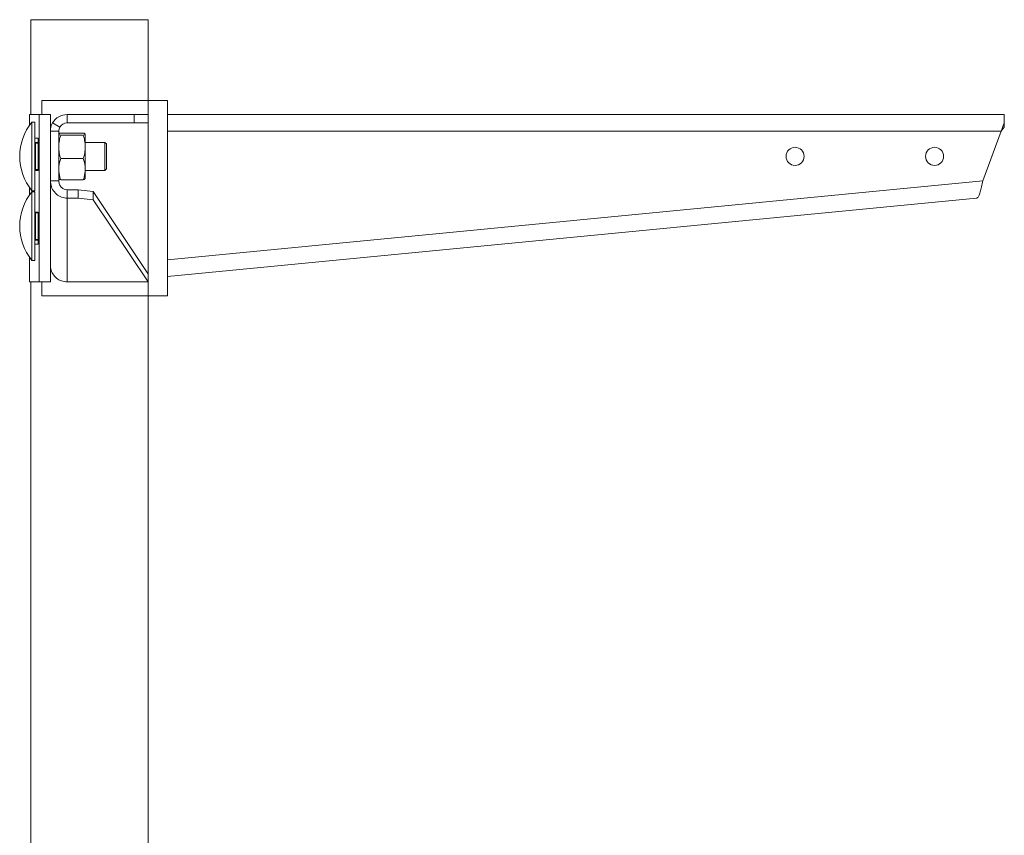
# Model space of a CAD drawing. Header units: millimetres. Extents: x 232 to 1296, y -47 to 1176.
# Tile 32 of 32: x 943 to 1296, y 883 to 1176. Entities that reach past the tile are written whole.
import ezdxf

# ---------------------------------------------------------------- set-up
doc = ezdxf.new("R2010")
doc.units = ezdxf.units.MM

msp = doc.modelspace()

# ---------------------------------------------------------------- linework, layer by layer
at = {"color": 7, "linetype": 'Continuous', "lineweight": 15}
for p, q in [((946.82, 1141.7), (946.82, 1175.7)), ((988.82, 1175.7), (946.82, 1175.7)), ((988.82, 1146.7), (988.82, 1175.7)), ((950.82, 1141.7), (950.82, 1146.7)), ((950.82, 1146.7), (988.82, 1146.7)), ((988.82, 1146.7), (995.82, 1146.7)), ((995.82, 1146.7), (995.82, 1076.7)), ((946.34, 1141.7), (946.34, 1137.88)), ((946.34, 1141.7), (946.36, 1141.7)), ((949.83, 1141.7), (946.36, 1141.7)), ((953.82, 1141.7), (949.83, 1141.7)), ((949.83, 1081.7), (949.83, 1141.7)), ((953.82, 1135.7), (953.82, 1141.7)), ((959.82, 1141.7), (959.82, 1138.7)), ((959.82, 1141.7), (983.82, 1141.7)), ((983.82, 1138.7), (983.82, 1141.7)), ((983.82, 1141.7), (988.82, 1141.7)), ((988.82, 1141.7), (988.82, 1138.7)), ((1295.77, 1141.7), (995.82, 1141.7)), ((1295.77, 1138.7), (1295.77, 1141.7)), ((948.2, 1139.02), (947.2, 1139.02)), ((947.2, 1126.7), (947.2, 1139.02)), ((948.2, 1126.7), (948.2, 1139.02)), ((954.62, 1138.7), (957.22, 1137.2)), ((959.82, 1138.7), (983.82, 1138.7)), ((988.82, 1138.7), (983.82, 1138.7)), ((1295.77, 1138.7), (1295.77, 1137.2)), ((949.39, 1133.2), (948.2, 1133.2)), ((949.39, 1121.7), (949.39, 1133.2)), ((956.82, 1135.7), (953.82, 1135.7)), ((953.82, 1117.95), (953.82, 1135.7)), ((956.82, 1117.95), (956.82, 1135.7)), ((957.53, 1135.07), (965.61, 1135.07)), ((957.53, 1134.27), (965.61, 1134.27)), ((966.32, 1130.09), (966.32, 1134.67)), ((1288.09, 1117.95), (1294.66, 1135.7)), ((948.2, 1131.45), (948.45, 1131.45)), ((948.45, 1131.45), (948.45, 1131.7)), ((948.45, 1131.7), (949.39, 1131.7)), ((948.45, 1131.45), (948.45, 1121.95)), ((973.4, 1131.7), (966.32, 1131.7)), ((966.32, 1122.12), (966.32, 1130.09)), ((973.9, 1131.2), (973.4, 1131.7)), ((973.4, 1126.7), (973.4, 1131.7)), ((973.9, 1131.2), (973.9, 1126.7)), ((947.2, 1114.37), (947.2, 1126.7)), ((948.2, 1114.37), (948.2, 1126.7)), ((957.53, 1125.9), (965.61, 1125.9)), ((973.4, 1121.7), (973.4, 1126.7)), ((973.9, 1126.7), (973.9, 1122.2)), ((948.45, 1121.95), (948.2, 1121.95)), ((948.45, 1121.7), (948.45, 1121.95)), ((949.01, 1121.7), (948.45, 1121.7)), ((949.01, 1121.7), (949.39, 1121.7)), ((966.32, 1122.12), (966.32, 1118.71)), ((966.32, 1121.7), (973.4, 1121.7)), ((973.4, 1121.7), (973.9, 1122.2)), ((946.34, 1115.52), (946.34, 1112.89)), ((956.82, 1117.95), (953.82, 1117.95)), ((953.82, 1091.64), (953.82, 1117.95)), ((957.53, 1118.33), (965.61, 1118.33)), ((947.2, 1114.37), (948.2, 1114.37)), ((948.2, 1114.04), (947.2, 1114.04)), ((947.2, 1101.71), (947.2, 1114.04)), ((948.2, 1101.71), (948.2, 1114.04)), ((959.82, 1114.68), (959.82, 1111.7)), ((963.82, 1114.68), (959.82, 1114.68)), ((963.82, 1111.7), (963.82, 1114.68)), ((963.82, 1114.68), (969.16, 1114.17)), ((969.16, 1114.17), (969.16, 1111.18)), ((988.8, 1084.71), (969.16, 1114.17)), ((959.82, 1081.7), (959.82, 1111.7)), ((963.82, 1111.7), (959.82, 1111.7)), ((969.16, 1111.18), (963.82, 1111.7)), ((988.82, 1081.7), (969.16, 1111.18)), ((995.82, 1083.64), (1285.77, 1111.7)), ((948.2, 1106.46), (948.45, 1106.46)), ((948.45, 1106.46), (948.45, 1106.71)), ((948.45, 1106.71), (949.01, 1106.71)), ((948.45, 1106.46), (948.45, 1096.96)), ((949.39, 1106.7), (949.02, 1106.7)), ((949.39, 1095.2), (949.39, 1106.7)), ((947.2, 1089.39), (947.2, 1101.71)), ((948.2, 1089.39), (948.2, 1101.71)), ((948.45, 1096.96), (948.2, 1096.96)), ((948.2, 1095.2), (949.39, 1095.2)), ((948.45, 1096.71), (948.45, 1096.96)), ((949.39, 1096.71), (948.45, 1096.71)), ((953.82, 1081.7), (953.82, 1091.64)), ((946.34, 1090.53), (946.34, 1081.7)), ((947.2, 1089.39), (948.2, 1089.39)), ((946.36, 1081.7), (946.34, 1081.7)), ((946.36, 1081.7), (949.83, 1081.7)), ((946.82, 675.7), (946.82, 1081.7)), ((953.82, 1081.7), (949.83, 1081.7)), ((950.82, 1076.7), (950.82, 1081.7)), ((959.82, 1081.7), (988.82, 1081.7)), ((988.82, 1076.7), (950.82, 1076.7)), ((988.82, 675.7), (988.82, 1076.7)), ((995.82, 1076.7), (988.82, 1076.7))]:
    msp.add_line(p, q, dxfattribs=at)
at = {"color": 8, "linetype": 'Continuous', "lineweight": 15}
for p, q in [((988.82, 1146.7), (988.82, 1141.7)), ((946.36, 1141.7), (946.36, 1137.9)), ((988.82, 1138.7), (988.82, 1076.7)), ((1294.66, 1135.7), (995.82, 1135.7)), ((949.39, 1131.45), (948.45, 1131.45)), ((948.45, 1121.95), (949.39, 1121.95)), ((946.36, 1115.5), (946.36, 1112.91)), ((995.82, 1089.67), (1288.09, 1117.95)), ((949.39, 1106.46), (948.45, 1106.46)), ((948.45, 1096.96), (949.39, 1096.96)), ((946.36, 1090.51), (946.36, 1081.7))]:
    msp.add_line(p, q, dxfattribs=at)
at = {"color": 7, "linetype": 'Continuous', "lineweight": 15, "flags": 128}
for points in [[(1295.77, 1138.7), (1295.42, 1137.75), (1295.04, 1136.74), (1294.66, 1135.7)], [(1295.77, 1137.2), (1295.42, 1136.72), (1295.04, 1136.22), (1294.66, 1135.7)]]:
    msp.add_lwpolyline(points, dxfattribs=at)
at = {"color": 7, "linetype": 'Continuous', "lineweight": 15}
for centre in [(1220.77, 1126.7), (1270.77, 1126.7)]:
    msp.add_circle(centre, 3.25, dxfattribs=at)
for centre, radius, start, end in [((959.82, 1135.7), 6, 90, 150), ((962.35, 1126.7), 19.53, 140.8721, 219.1279), ((959.82, 1135.7), 6, 150, 180), ((959.82, 1135.7), 3, 150, 180), ((959.82, 1135.7), 3, 90, 150), ((948.45, 1131.95), 0.25, 180, 270), ((948.45, 1121.45), 0.25, 90, 180), ((962.35, 1101.71), 19.53, 140.8721, 219.1279), ((948.45, 1106.96), 0.25, 180, 270), ((948.45, 1096.46), 0.25, 90, 180)]:
    msp.add_arc(centre, radius, start, end, dxfattribs=at)
for points, knots in [([(956.82, 1134.67), (956.82, 1134.68), (956.83, 1134.75), (956.98, 1134.88), (957.35, 1135.01), (957.53, 1135.07)], [0, 0, 0, 0, 0.070085, 0.530782, 1, 1, 1, 1]), ([(957.53, 1134.27), (957.33, 1134.34), (956.93, 1134.47), (956.86, 1134.6), (956.82, 1134.67)], [0, 0, 0, 0, 0.495458, 1, 1, 1, 1]), ([(956.82, 1130.09), (956.82, 1130.19), (956.83, 1130.94), (956.98, 1132.35), (957.35, 1133.63), (957.53, 1134.27)], [0, 0, 0, 0, 0.070086, 0.530783, 1, 1, 1, 1]), ([(966.32, 1134.67), (966.32, 1134.68), (966.31, 1134.75), (966.16, 1134.88), (965.79, 1135.01), (965.61, 1135.07)], [0, 0, 0, 0, 0.070085, 0.530782, 1, 1, 1, 1]), ([(965.61, 1134.27), (965.8, 1134.34), (966.21, 1134.47), (966.28, 1134.6), (966.32, 1134.67)], [0, 0, 0, 0, 0.495458, 1, 1, 1, 1]), ([(966.32, 1130.09), (966.32, 1130.19), (966.31, 1130.94), (966.16, 1132.35), (965.79, 1133.63), (965.61, 1134.27)], [0, 0, 0, 0, 0.070086, 0.530783, 1, 1, 1, 1]), ([(957.53, 1125.9), (957.33, 1126.58), (956.93, 1127.95), (956.86, 1129.37), (956.82, 1130.09)], [0, 0, 0, 0, 0.495461, 1, 1, 1, 1]), ([(965.61, 1125.9), (965.8, 1126.58), (966.21, 1127.95), (966.28, 1129.37), (966.32, 1130.09)], [0, 0, 0, 0, 0.495461, 1, 1, 1, 1]), ([(956.82, 1122.12), (956.83, 1122.46), (956.87, 1123.74), (957.25, 1124.99), (957.53, 1125.9)], [0, 0, 0, 0, 0.268634, 1, 1, 1, 1]), ([(966.32, 1122.12), (966.31, 1122.46), (966.27, 1123.74), (965.89, 1124.99), (965.61, 1125.9)], [0, 0, 0, 0, 0.268634, 1, 1, 1, 1]), ([(957.53, 1118.33), (957.43, 1118.65), (957.01, 1119.88), (956.9, 1121.16), (956.82, 1122.12)], [0, 0, 0, 0, 0.257548, 1, 1, 1, 1]), ([(965.61, 1118.33), (965.71, 1118.65), (966.13, 1119.88), (966.24, 1121.16), (966.32, 1122.12)], [0, 0, 0, 0, 0.257548, 1, 1, 1, 1]), ([(953.82, 1117.95), (953.89, 1117.23), (954.04, 1115.78), (955.17, 1113.87), (956.82, 1112.45), (958.48, 1111.8), (959.5, 1111.72), (959.82, 1111.7)], [0, 0, 0, 0, 0.224705, 0.449448, 0.674191, 0.898933, 1, 1, 1, 1]), ([(956.82, 1118.73), (956.82, 1118.72), (956.83, 1118.65), (956.98, 1118.51), (957.35, 1118.39), (957.53, 1118.33)], [0, 0, 0, 0, 0.070085, 0.530782, 1, 1, 1, 1]), ([(956.82, 1117.95), (956.88, 1117.49), (956.98, 1116.61), (957.75, 1115.54), (958.74, 1114.86), (959.48, 1114.74), (959.82, 1114.68)], [0, 0, 0, 0, 0.276927, 0.529652, 0.782317, 1, 1, 1, 1]), ([(966.32, 1118.73), (966.32, 1118.72), (966.31, 1118.65), (966.16, 1118.51), (965.79, 1118.39), (965.61, 1118.33)], [0, 0, 0, 0, 0.070085, 0.530782, 1, 1, 1, 1]), ([(1288.09, 1117.95), (1287.94, 1117.23), (1287.64, 1115.78), (1287.17, 1113.87), (1286.65, 1112.45), (1286.17, 1111.8), (1285.87, 1111.72), (1285.77, 1111.7)], [0, 0, 0, 0, 0.224705, 0.449448, 0.674191, 0.898933, 1, 1, 1, 1]), ([(959.82, 1081.7), (959.14, 1081.77), (957.79, 1081.91), (955.99, 1082.95), (954.63, 1084.49), (953.92, 1086.18), (953.85, 1087.29), (953.82, 1087.73)], [0, 0, 0, 0, 0.215101, 0.430205, 0.645305, 0.860409, 1, 1, 1, 1])]:
    msp.add_open_spline(points, degree=3, knots=knots, dxfattribs=at)

doc.saveas('drawing.dxf')
